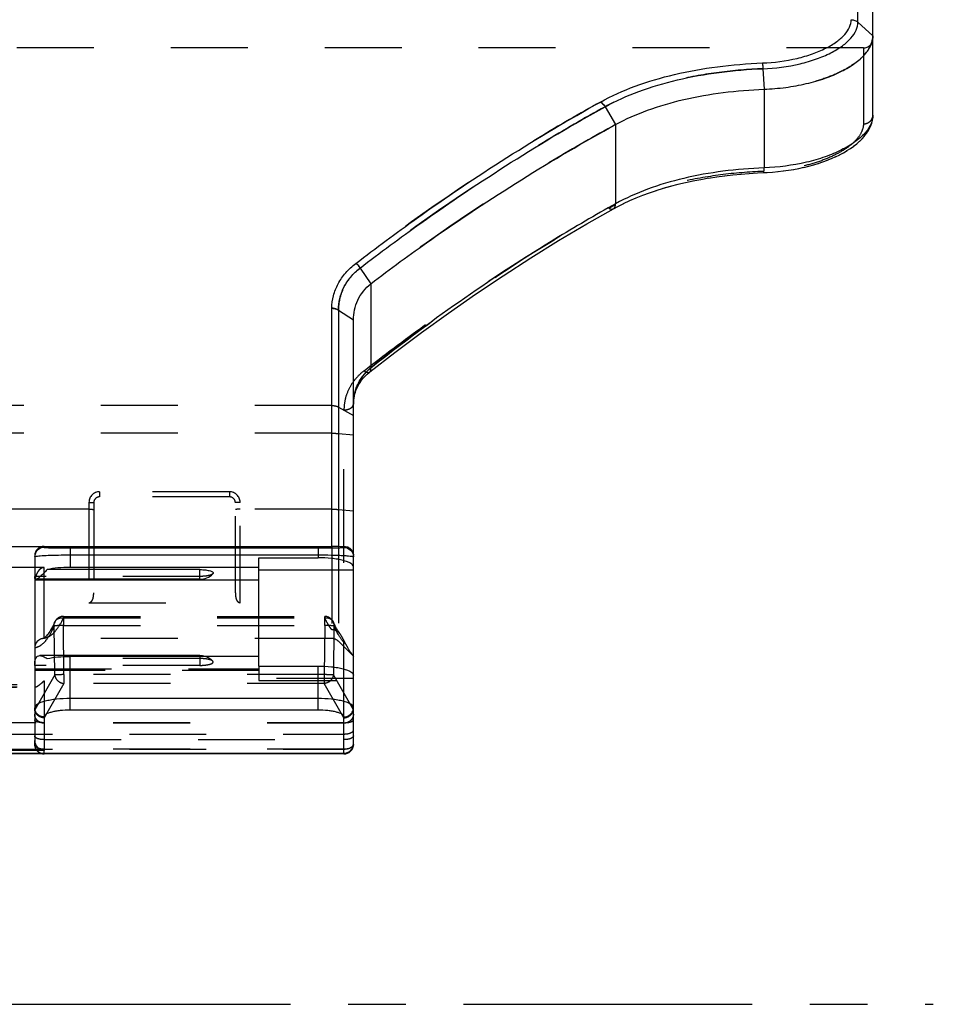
# Model space of a CAD drawing. Header units: millimetres. Extents: x 0 to 1000, y 0 to 1000.
# Tile 3 of 5: x 521 to 598, y 363 to 447. Entities that reach past the tile are written whole.
import ezdxf

# ---------------------------------------------------------------- set-up
doc = ezdxf.new("R2010")
doc.units = ezdxf.units.MM
doc.header["$LTSCALE"] = 65.185185
doc.linetypes.add('CENTER', pattern=[0.6, 0.375, -0.075, 0.075, -0.075])
doc.linetypes.add('HIDDEN', pattern=[0.2, 0.1, -0.1])
for name, color, linetype in [('ACHSEN_S', 7, 'CONTINUOUS'), ('FASEN', 7, 'CONTINUOUS'), ('FLAECHEN', 7, 'CONTINUOUS'), ('KOERPER', 7, 'CONTINUOUS'), ('KONST.EL_MIT_GEO', 7, 'CONTINUOUS')]:
    doc.layers.add(name, color=color, linetype=linetype)

msp = doc.modelspace()

# ---------------------------------------------------------------- linework, layer by layer
at = {"layer": 'ACHSEN_S', "color": 40, "linetype": 'CENTER'}
msp.add_line((401.88, 363.45), (598.12, 363.45), dxfattribs=at)
at = {"layer": 'FASEN', "color": 7, "linetype": 'Continuous'}
msp.add_line((593, 445.462), (593, 452.95), dxfattribs=at)
at = {"layer": 'FASEN', "color": 8, "linetype": 'HIDDEN'}
for p, q in [((547.734, 394.191), (549, 392.925)), ((549, 392.925), (549, 392.943))]:
    msp.add_line(p, q, dxfattribs=at)
for points, knots in [([(593, 445.462), (593, 445.193), (592.857, 444.609), (592.301, 443.816), (591.442, 443.076), (590.302, 442.408), (588.917, 441.834), (587.331, 441.382), (585.598, 441.072), (584.397, 440.972), (583.785, 440.948)], [0, 0, 0, 0, 0.073527, 0.158943, 0.261263, 0.381804, 0.519061, 0.670489, 0.832361, 1, 1, 1, 1]), ([(571.212, 437.953), (569.423, 436.976), (562.261, 432.878), (555.417, 428.23), (550.464, 424.479)], [0, 0, 0, 0, 0.247024, 1, 1, 1, 1])]:
    msp.add_open_spline(points, degree=3, knots=knots, dxfattribs=at)
at = {"layer": 'FASEN', "color": 7, "linetype": 'Continuous'}
for points, knots in [([(583.785, 440.948), (584.397, 440.972), (585.6, 441.072), (587.333, 441.382), (588.919, 441.835), (590.304, 442.408), (591.443, 443.077), (592.302, 443.817), (592.858, 444.61), (593, 445.193), (593, 445.462)], [0, 0, 0, 0, 0.167826, 0.329693, 0.481157, 0.61843, 0.738807, 0.841173, 0.926579, 1, 1, 1, 1]), ([(571.212, 437.953), (572.076, 438.428), (573.966, 439.259), (577.031, 440.144), (580.343, 440.721), (582.626, 440.904), (583.785, 440.948)], [0, 0, 0, 0, 0.22718, 0.473204, 0.733122, 1, 1, 1, 1]), ([(550.464, 424.479), (552.126, 425.738), (558.79, 430.603), (565.8, 434.999), (571.212, 437.953)], [0, 0, 0, 0, 0.252705, 1, 1, 1, 1]), ([(549, 421.411), (549, 421.98), (549.255, 423.159), (550.009, 424.099), (550.464, 424.479)], [0, 0, 0, 0, 0.489139, 1, 1, 1, 1])]:
    msp.add_open_spline(points, degree=3, knots=knots, dxfattribs=at)
at = {"layer": 'FLAECHEN', "color": 8, "linetype": 'HIDDEN'}
msp.add_line((547.169, 394.425), (522.8, 394.425), dxfattribs=at)
at = {"layer": 'KOERPER', "color": 8, "linetype": 'HIDDEN'}
for p, q in [((592.2, 444.45), (407.8, 444.45)), ((536, 392.917), (536, 392.153))]:
    msp.add_line(p, q, dxfattribs=at)
at = {"layer": 'KOERPER', "color": 7, "linetype": 'Continuous'}
for p, q in [((536, 399.443), (536, 400.266)), ((536, 399.443), (522.103, 399.443)), ((536, 392.977), (522.436, 392.977)), ((536, 392.977), (536, 392.917))]:
    msp.add_line(p, q, dxfattribs=at)
for centre, start, end in [((536, 400.943), 270, 316.35531), ((536, 391.477), 73.74611, 90)]:
    msp.add_arc(centre, 1.5, start, end, dxfattribs=at)
at = {"layer": 'KOERPER', "color": 8, "linetype": 'HIDDEN'}
msp.add_arc((536, 391.477), 1.5, 43.64469, 73.74611, dxfattribs=at)
at = {"layer": 'KOERPER', "color": 7, "linetype": 'Continuous'}
msp.add_open_spline([(536, 400.266), (536.163, 400.266), (536.4, 400.254), (536.693, 400.207), (536.869, 400.163), (537.002, 400.11), (537.092, 400.053), (537.131, 399.971), (537.102, 399.925), (537.085, 399.908)], degree=3, knots=[0, 0, 0, 0, 0.383877, 0.553093, 0.696657, 0.809086, 0.888692, 0.943209, 1, 1, 1, 1], dxfattribs=at)
at = {"layer": 'KOERPER', "color": 8, "linetype": 'HIDDEN'}
for points, knots in [([(537.085, 399.908), (537.046, 399.866), (536.912, 399.802), (536.669, 399.739), (536.353, 399.697), (536.122, 399.688), (536, 399.688)], [0, 0, 0, 0, 0.152257, 0.383038, 0.675017, 1, 1, 1, 1]), ([(537.085, 392.512), (537.046, 392.553), (536.912, 392.618), (536.669, 392.681), (536.353, 392.723), (536.122, 392.732), (536, 392.732)], [0, 0, 0, 0, 0.152257, 0.383038, 0.675017, 1, 1, 1, 1]), ([(536, 392.153), (536.163, 392.153), (536.4, 392.166), (536.693, 392.213), (536.869, 392.257), (537.002, 392.31), (537.092, 392.367), (537.131, 392.448), (537.102, 392.495), (537.085, 392.512)], [0, 0, 0, 0, 0.383877, 0.553093, 0.696657, 0.809086, 0.888692, 0.943209, 1, 1, 1, 1])]:
    msp.add_open_spline(points, degree=3, knots=knots, dxfattribs=at)
at = {"layer": 'KONST.EL_MIT_GEO', "color": 7, "linetype": 'Continuous'}
for p, q in [((591.734, 446.621), (591.734, 454.216)), ((591.734, 446.621), (593, 445.462)), ((593, 438.747), (593, 445.196)), ((583.685, 442.684), (583.785, 440.948)), ((583.785, 440.948), (583.785, 434.288)), ((570.316, 439.463), (571.212, 437.953)), ((592.984, 438.483), (592.999, 438.681)), ((592.999, 438.672), (593, 438.746)), ((571.212, 437.953), (571.211, 431.248)), ((592.722, 437.632), (592.825, 437.862)), ((592.822, 437.853), (592.902, 438.082)), ((592.899, 438.073), (592.954, 438.293)), ((592.952, 438.284), (592.985, 438.492)), ((592.083, 436.747), (592.284, 436.972)), ((592.277, 436.964), (592.455, 437.193)), ((592.449, 437.185), (592.603, 437.417)), ((592.598, 437.409), (592.726, 437.64)), ((591.098, 435.932), (591.382, 436.133)), ((591.372, 436.126), (591.637, 436.333)), ((591.628, 436.326), (591.873, 436.541)), ((591.865, 436.533), (592.09, 436.754)), ((589.845, 435.235), (590.192, 435.404)), ((590.18, 435.398), (590.512, 435.574)), ((590.501, 435.568), (590.818, 435.753)), ((590.807, 435.746), (591.108, 435.939)), ((587.568, 434.434), (587.989, 434.549)), ((587.975, 434.545), (588.386, 434.67)), ((588.372, 434.666), (588.772, 434.8)), ((588.759, 434.795), (589.146, 434.939)), ((589.133, 434.934), (589.508, 435.085)), ((589.496, 435.08), (589.857, 435.24)), ((579.756, 433.53), (580.453, 433.623)), ((580.437, 433.621), (581.141, 433.701)), ((581.126, 433.699), (581.836, 433.767)), ((581.82, 433.766), (582.536, 433.822)), ((583.224, 433.863), (583.233, 433.863)), ((583.753, 433.887), (584.044, 433.9)), ((584.034, 433.9), (584.507, 433.931)), ((584.491, 433.93), (584.965, 433.972)), ((584.95, 433.971), (585.419, 434.024)), ((585.403, 434.022), (585.866, 434.087)), ((585.85, 434.084), (586.307, 434.159)), ((586.291, 434.157), (586.74, 434.242)), ((586.725, 434.239), (587.165, 434.335)), ((587.151, 434.332), (587.582, 434.437)), ((575.86, 432.736), (576.497, 432.902)), ((576.482, 432.898), (577.132, 433.052)), ((577.117, 433.048), (577.777, 433.19)), ((577.762, 433.187), (578.433, 433.316)), ((578.418, 433.313), (579.098, 433.43)), ((579.083, 433.428), (579.772, 433.532)), ((572.948, 431.75), (573.514, 431.976)), ((573.501, 431.971), (574.083, 432.184)), ((574.069, 432.179), (574.666, 432.381)), ((575.249, 432.562), (575.86, 432.736)), ((571.211, 431.248), (570.899, 431.07)), ((571.211, 431.248), (570.899, 431.073)), ((571.391, 431.024), (571.902, 431.281)), ((571.89, 431.276), (572.423, 431.524)), ((572.41, 431.519), (572.96, 431.755)), ((571.034, 430.831), (571.398, 431.027)), ((549.563, 425.807), (550.464, 424.479)), ((550.464, 424.479), (550.464, 417.352)), ((547.169, 402.229), (547.169, 422.398)), ((547.734, 422.231), (549, 421.411)), ((547.734, 422.231), (547.734, 402.234)), ((549, 391.441), (549, 421.411)), ((513.2, 402.229), (547.169, 402.229)), ((522.8, 402.229), (522.8, 402.143)), ((525, 402.103), (546, 402.103)), ((525, 402.103), (525, 400.451)), ((546, 402.103), (546, 401.272)), ((547.734, 402.234), (548.2, 402.243)), ((548.2, 402.143), (548.2, 402.243)), ((522, 401.431), (522, 399.688)), ((525, 401.511), (546, 401.511)), ((541, 401.272), (546, 401.272)), ((541, 392.095), (541, 401.272)), ((536, 400.266), (523.059, 400.266)), ((541, 400.451), (525, 400.451)), ((522, 399.674), (522, 392.275)), ((549, 400.211), (541, 400.211)), ((522, 399.39), (541, 399.39)), ((541, 392.917), (525, 392.917)), ((525, 388.363), (525, 392.917)), ((522, 392.14), (522, 385.803)), ((541, 392.095), (546, 392.095)), ((546, 388.363), (546, 392.095)), ((549, 385.45), (549, 391.319)), ((546, 389.343), (525, 389.343)), ((522.8, 387.793), (522.8, 384.947)), ((546, 388.363), (525, 388.363)), ((548.2, 384.653), (548.2, 387.793)), ((451.8, 384.722), (548.2, 384.722)), ((451.8, 384.695), (548.2, 384.695)), ((522.8, 384.947), (513.2, 384.947)), ((522.8, 384.65), (522.8, 384.695)), ((548.2, 384.65), (522.8, 384.65))]:
    msp.add_line(p, q, dxfattribs=at)
at = {"layer": 'KONST.EL_MIT_GEO', "color": 8, "linetype": 'HIDDEN'}
for p, q in [((593, 445.196), (593, 445.462)), ((592.2, 444.45), (592.2, 438.011)), ((593, 438.746), (593, 438.747)), ((583.233, 433.863), (583.24, 433.864)), ((583.722, 433.99), (583.748, 433.991)), ((583.722, 433.99), (583.748, 433.991)), ((571.386, 431.021), (571.391, 431.024)), ((568.757, 429.539), (568.769, 429.545)), ((566.373, 428.125), (566.384, 428.132)), ((564.007, 426.661), (564.019, 426.668)), ((561.661, 425.149), (561.673, 425.156)), ((559.336, 423.589), (559.347, 423.597)), ((557.033, 421.984), (557.044, 421.992)), ((554.752, 420.333), (554.763, 420.341)), ((552.5, 418.643), (552.505, 418.647)), ((550.326, 416.952), (550.336, 416.96)), ((549.553, 416.104), (549.56, 416.114)), ((549.685, 416.289), (549.692, 416.299)), ((549.829, 416.467), (549.837, 416.476)), ((549.984, 416.637), (549.993, 416.646)), ((550.15, 416.798), (550.159, 416.807)), ((549.16, 415.294), (549.163, 415.305)), ((549.237, 415.506), (549.242, 415.517)), ((549.329, 415.712), (549.334, 415.723)), ((549.434, 415.911), (549.44, 415.922)), ((549.017, 414.625), (549.018, 414.636)), ((549.049, 414.854), (549.051, 414.865)), ((549.097, 415.077), (549.1, 415.088)), ((547.169, 414.161), (452.831, 414.161)), ((547.734, 414.031), (549, 413.325)), ((548.2, 402.243), (548.2, 413.791)), ((549.002, 414.391), (549.002, 414.402)), ((547.169, 411.811), (452.831, 411.811)), ((547.734, 411.79), (549, 411.68)), ((538.5, 406.86), (527.5, 406.86)), ((527.5, 406.86), (527.5, 406.425)), ((538.5, 406.425), (527.5, 406.425)), ((538.5, 406.86), (538.5, 406.425)), ((526.6, 405.379), (473.4, 405.379)), ((526.6, 405.96), (526.6, 397.461)), ((527, 405.925), (527, 398.284)), ((539, 398.284), (539, 405.925)), ((539.4, 397.461), (539.4, 405.96)), ((547.169, 405.379), (539.4, 405.379)), ((547.734, 405.359), (549, 405.248)), ((547.169, 402.229), (547.169, 394.425)), ((547.734, 402.234), (547.734, 394.191)), ((548.2, 387.793), (548.2, 402.143)), ((522.8, 400.44), (513.2, 400.44)), ((522.8, 394.425), (522.8, 400.44)), ((536, 399.688), (522, 399.688)), ((522, 399.688), (522, 399.674)), ((526.6, 397.461), (539.4, 397.461)), ((524.432, 396.3), (546.568, 396.3)), ((524.432, 396.3), (524.432, 395.528)), ((524.432, 396.183), (546.568, 396.183)), ((546.568, 395.528), (546.568, 396.3)), ((523.698, 391.341), (523.659, 395.5)), ((524.432, 395.528), (546.568, 395.528)), ((524.471, 391.369), (524.432, 395.528)), ((546.568, 395.528), (546.529, 391.369)), ((547.341, 395.501), (547.302, 391.341)), ((522, 392.14), (522, 392.275)), ((536, 392.153), (522, 392.153)), ((536, 392.732), (523.059, 392.732)), ((541, 392.095), (541, 390.873)), ((522, 391.855), (541, 391.855)), ((541, 391.722), (522, 391.722)), ((523.698, 391.341), (522.005, 388.395)), ((546.529, 391.369), (524.471, 391.369)), ((524.471, 391.369), (524.471, 390.616)), ((546.529, 391.369), (546.529, 390.616)), ((548.995, 388.395), (547.302, 391.341)), ((549, 391.319), (549, 391.441)), ((513.2, 390.846), (522.8, 390.846)), ((513.954, 390.316), (522.046, 390.316)), ((513.998, 390.344), (522.002, 390.344)), ((514, 390.541), (522, 390.541)), ((522.8, 390.846), (522.8, 387.793)), ((524.471, 390.616), (522.8, 387.709)), ((546.529, 390.616), (524.471, 390.616)), ((549, 391.034), (541, 391.034)), ((541, 390.872), (549, 390.872)), ((548.2, 387.709), (546.529, 390.616)), ((548.2, 387.298), (451.8, 387.298)), ((548.2, 387.261), (522.8, 387.261)), ((451.8, 386.34), (548.2, 386.34)), ((522, 385.45), (522, 385.803)), ((522.8, 385.863), (548.2, 385.863)), ((451.8, 385.069), (548.2, 385.069)), ((548.2, 385.05), (522.8, 385.05)), ((522.8, 384.695), (522.8, 384.947)), ((548.2, 384.677), (522.8, 384.677))]:
    msp.add_line(p, q, dxfattribs=at)
at = {"layer": 'KONST.EL_MIT_GEO', "color": 7, "linetype": 'Continuous'}
for points in [[(582.52, 433.82), (583.24, 433.864), (583.753, 433.887)], [(574.652, 432.377), (575.263, 432.566), (575.874, 432.74)], [(550.395, 417.007), (552.505, 418.647), (554.763, 420.341), (557.044, 421.992), (559.347, 423.597), (561.673, 425.156), (564.019, 426.668), (566.384, 428.132), (568.769, 429.545), (571.034, 430.831)], [(549, 414.288), (549.002, 414.402), (549.018, 414.636), (549.051, 414.865), (549.1, 415.088), (549.163, 415.305), (549.242, 415.517), (549.334, 415.723), (549.44, 415.922), (549.56, 416.114), (549.692, 416.299), (549.837, 416.476), (549.993, 416.646), (550.159, 416.807), (550.336, 416.96), (550.395, 417.007)]]:
    msp.add_lwpolyline(points, dxfattribs=at)
at = {"layer": 'KONST.EL_MIT_GEO', "color": 8, "linetype": 'HIDDEN'}
for points in [[(523.699, 395.822), (523.662, 395.738), (523.584, 395.572), (523.507, 395.418), (523.43, 395.275), (523.354, 395.145), (523.28, 395.026), (523.208, 394.92), (523.138, 394.825), (523.105, 394.782)], [(547.623, 395.183), (547.576, 395.264), (547.532, 395.344), (547.488, 395.429), (547.443, 395.517), (547.398, 395.609), (547.353, 395.705), (547.308, 395.805), (547.301, 395.822)], [(523.104, 394.781), (523.064, 394.733), (522.989, 394.65), (522.92, 394.582), (522.856, 394.528), (522.799, 394.487), (522.75, 394.458), (522.709, 394.439), (522.677, 394.429), (522.665, 394.427)], [(547.847, 394.844), (547.788, 394.925), (547.722, 395.022), (547.655, 395.13), (547.623, 395.183)]]:
    msp.add_lwpolyline(points, dxfattribs=at)
for centre, radius, start, end in [((592.2, 445.25), 0.8, 270, 360), ((579.181, 415.345), 17.712, 117.75177, 118.80867), ((553.006, 414.288), 4.006, 178.07717, 180.00056), ((527.5, 405.96), 0.9, 90.00117, 179.99883), ((527.5, 405.925), 0.5, 89.99561, 180.00052), ((538.5, 405.96), 0.9, 0.00115, 89.99885), ((538.5, 405.925), 0.5, 359.99938, 90.00429), ((524.432, 395.5), 0.8, 90, 156.32048), ((546.568, 395.5), 0.8, 23.70177, 90), ((546.68, 395.111), 1.078, 92.01226, 95.94873), ((522.8, 393.625), 0.8, 90, 180), ((522.793, 393.644), 0.793, 99.27208, 165.22934), ((522.795, 393.635), 0.803, 89.6766, 99.33794), ((547.169, 393.625), 0.8, 45, 90), ((522.8, 393.643), 0.8, 165.27286, 179.97285), ((522.8, 385.45), 0.8, 180, 250.86194), ((548.78, 385.454), 0.22, 340.53973, 347.37364)]:
    msp.add_arc(centre, radius, start, end, dxfattribs=at)
at = {"layer": 'KONST.EL_MIT_GEO', "color": 7, "linetype": 'Continuous'}
for centre, radius, start, end in [((553.303, 413.957), 4.425, 129.89377, 134.89964), ((523.658, 399.722), 1.658, 181.18887, 181.66883), ((522.201, 399.674), 0.201, 176.21505, 179.99855), ((526.256, 392.101), 4.256, 178.11713, 179.29579), ((522.201, 392.14), 0.201, 176.21505, 179.99855), ((548.2, 385.495), 0.8, 270, 360), ((548.2, 385.45), 0.8, 270, 360), ((548.255, 385.495), 0.745, 354.85881, 359.99216), ((522.8, 385.45), 0.8, 250.86194, 270), ((548.2, 385.552), 0.83, 270.02614, 284.48409)]:
    msp.add_arc(centre, radius, start, end, dxfattribs=at)
for centre, major_axis, ratio in [((522.8, 401.431), (0.8, 0), 0.998039), ((522.8, 385.803), (0, 0.856), 0.934524)]:
    msp.add_ellipse(centre, major_axis=major_axis, ratio=ratio, start_param=1.570796, end_param=3.141593, dxfattribs=at)
at = {"layer": 'KONST.EL_MIT_GEO', "color": 8, "linetype": 'HIDDEN'}
for centre, major_axis, start_param, end_param in [((522.8, 389.875), (0.713, 1.641), -3.611051, -3.50145), ((548.2, 389.875), (-0.713, 1.641), -2.781735, -2.672134)]:
    msp.add_ellipse(centre, major_axis=major_axis, ratio=0.220558, start_param=start_param, end_param=end_param, dxfattribs=at)
at = {"layer": 'KONST.EL_MIT_GEO', "color": 7, "linetype": 'Continuous'}
for points, knots in [([(583.64, 443.17), (584.63, 443.209), (586.075, 443.392), (587.858, 443.907), (588.985, 444.379), (589.909, 444.925), (590.602, 445.523), (591.05, 446.158), (591.167, 446.623), (591.169, 446.836)], [0, 0, 0, 0, 0.33295, 0.485177, 0.622644, 0.742689, 0.844156, 0.928258, 1, 1, 1, 1]), ([(583.685, 442.684), (584.743, 442.725), (586.288, 442.921), (588.194, 443.472), (589.402, 443.978), (590.392, 444.564), (591.135, 445.208), (591.612, 445.891), (591.735, 446.392), (591.734, 446.621)], [0, 0, 0, 0, 0.332217, 0.484317, 0.621825, 0.742023, 0.843684, 0.927985, 1, 1, 1, 1]), ([(591.169, 446.836), (591.272, 446.836), (591.479, 446.799), (591.66, 446.69), (591.734, 446.621)], [0, 0, 0, 0, 0.50558, 1, 1, 1, 1]), ([(569.92, 439.864), (570.862, 440.386), (572.915, 441.299), (576.25, 442.275), (579.866, 442.916), (582.366, 443.121), (583.64, 443.17)], [0, 0, 0, 0, 0.226959, 0.471792, 0.731209, 1, 1, 1, 1]), ([(583.64, 443.17), (583.645, 443.14), (583.666, 442.979), (583.678, 442.816), (583.685, 442.684)], [0, 0, 0, 0, 0.185989, 1, 1, 1, 1]), ([(570.316, 439.463), (571.234, 439.972), (573.237, 440.862), (576.488, 441.812), (580.01, 442.437), (582.445, 442.636), (583.685, 442.684)], [0, 0, 0, 0, 0.227191, 0.472105, 0.731433, 1, 1, 1, 1]), ([(549.216, 426.199), (550.903, 427.498), (557.547, 432.428), (564.547, 436.885), (569.92, 439.864)], [0, 0, 0, 0, 0.257348, 1, 1, 1, 1]), ([(549.563, 425.807), (551.254, 427.104), (557.916, 432.031), (564.931, 436.485), (570.316, 439.463)], [0, 0, 0, 0, 0.257278, 1, 1, 1, 1]), ([(569.92, 439.864), (569.958, 439.844), (570.116, 439.739), (570.241, 439.588), (570.316, 439.463)], [0, 0, 0, 0, 0.228475, 1, 1, 1, 1]), ([(593, 438.747), (593, 438.488), (592.856, 437.92), (592.302, 437.148), (591.446, 436.419), (590.308, 435.755), (588.924, 435.181), (586.748, 434.557), (584.989, 434.334), (583.785, 434.288)], [0, 0, 0, 0, 0.071303, 0.155551, 0.25765, 0.378443, 0.516394, 0.668593, 1, 1, 1, 1]), ([(583.785, 434.288), (582.621, 434.243), (580.335, 434.056), (577.025, 433.469), (573.964, 432.573), (572.077, 431.73), (571.211, 431.248)], [0, 0, 0, 0, 0.267877, 0.526881, 0.772001, 1, 1, 1, 1]), ([(583.753, 433.887), (583.756, 433.887), (583.762, 433.898), (583.77, 433.932), (583.778, 434.011), (583.783, 434.134), (583.785, 434.232), (583.785, 434.288)], [0, 0, 0, 0, 0.024377, 0.077507, 0.276973, 0.591315, 1, 1, 1, 1]), ([(571.034, 430.831), (571.095, 430.865), (571.2, 431), (571.215, 431.161), (571.212, 431.248)], [0, 0, 0, 0, 0.445608, 1, 1, 1, 1]), ([(570.899, 431.073), (569.161, 430.102), (562.08, 425.946), (555.344, 421.207), (550.464, 417.352)], [0, 0, 0, 0, 0.242525, 1, 1, 1, 1]), ([(547.169, 422.398), (547.175, 422.754), (547.272, 423.474), (547.675, 424.5), (548.328, 425.436), (548.9, 425.961), (549.216, 426.199)], [0, 0, 0, 0, 0.239659, 0.482482, 0.734367, 1, 1, 1, 1]), ([(549.563, 425.807), (549.545, 425.849), (549.492, 425.95), (549.369, 426.079), (549.268, 426.163), (549.216, 426.199)], [0, 0, 0, 0, 0.258882, 0.640667, 1, 1, 1, 1]), ([(547.734, 422.231), (547.733, 422.564), (547.809, 423.238), (548.164, 424.202), (548.752, 425.084), (549.274, 425.582), (549.563, 425.807)], [0, 0, 0, 0, 0.240743, 0.48395, 0.73545, 1, 1, 1, 1]), ([(547.734, 422.231), (547.697, 422.26), (547.593, 422.325), (547.399, 422.382), (547.247, 422.397), (547.169, 422.398)], [0, 0, 0, 0, 0.237579, 0.609933, 1, 1, 1, 1]), ([(550.179, 417.091), (549.822, 416.736), (549.239, 415.902), (549.019, 414.909), (549.002, 414.423)], [0, 0, 0, 0, 0.508835, 1, 1, 1, 1]), ([(550.395, 417.007), (550.436, 417.039), (550.493, 417.16), (550.479, 417.284), (550.464, 417.352)], [0, 0, 0, 0, 0.428322, 1, 1, 1, 1]), ([(522.8, 402.143), (522.596, 402.143), (522.171, 401.973), (522, 401.547), (522, 401.343)], [0, 0, 0, 0, 0.500027, 1, 1, 1, 1]), ([(522.8, 402.143), (522.8, 402.14), (522.821, 402.14), (522.845, 402.134), (522.899, 402.132), (522.968, 402.128), (523.058, 402.124), (523.213, 402.12), (523.45, 402.115), (523.778, 402.11), (524.156, 402.106), (524.569, 402.104), (524.854, 402.103), (525, 402.103)], [0, 0, 0, 0, 0.004948, 0.018911, 0.041972, 0.073994, 0.114768, 0.164009, 0.286358, 0.437125, 0.610993, 0.801228, 1, 1, 1, 1]), ([(546, 402.103), (546.146, 402.103), (546.431, 402.104), (546.844, 402.106), (547.222, 402.11), (547.55, 402.115), (547.787, 402.12), (547.942, 402.124), (548.032, 402.128), (548.101, 402.132), (548.155, 402.134), (548.179, 402.14), (548.2, 402.14), (548.2, 402.143)], [0, 0, 0, 0, 0.198772, 0.389007, 0.562875, 0.713642, 0.835992, 0.885233, 0.926007, 0.95803, 0.98109, 0.99505, 1, 1, 1, 1]), ([(547.734, 402.234), (547.695, 402.233), (547.506, 402.23), (547.318, 402.229), (547.169, 402.229)], [0, 0, 0, 0, 0.208464, 1, 1, 1, 1]), ([(548.2, 402.243), (548.285, 402.244), (548.469, 402.218), (548.737, 402.074), (548.948, 401.805), (549, 401.569), (549, 401.451)], [0, 0, 0, 0, 0.204809, 0.439331, 0.716726, 1, 1, 1, 1]), ([(548.2, 402.143), (548.404, 402.143), (548.829, 401.973), (549, 401.547), (549, 401.343)], [0, 0, 0, 0, 0.500027, 1, 1, 1, 1]), ([(522, 401.343), (522, 401.353), (522.035, 401.371), (522.062, 401.377), (522.083, 401.382)], [0, 0, 0, 0, 0.305324, 1, 1, 1, 1]), ([(522.083, 401.382), (522.134, 401.394), (522.262, 401.413), (522.612, 401.448), (523.203, 401.48), (524.047, 401.505), (524.67, 401.511), (525, 401.511)], [0, 0, 0, 0, 0.053724, 0.133097, 0.361006, 0.660943, 1, 1, 1, 1]), ([(546, 401.511), (546.372, 401.511), (546.914, 401.505), (547.603, 401.486), (548.044, 401.467), (548.411, 401.444), (548.664, 401.422), (548.821, 401.401), (548.902, 401.387), (548.957, 401.372), (548.987, 401.361), (548.995, 401.353)], [0, 0, 0, 0, 0.371658, 0.54005, 0.68855, 0.812106, 0.906754, 0.942326, 0.969733, 0.988888, 1, 1, 1, 1]), ([(549, 400.495), (549, 400.62), (548.789, 400.803), (548.474, 400.941), (548.098, 401.058), (547.649, 401.15), (546.941, 401.246), (546.383, 401.272), (546, 401.272)], [0, 0, 0, 0, 0.116676, 0.212576, 0.334374, 0.479071, 0.64209, 1, 1, 1, 1]), ([(548.995, 401.353), (548.996, 401.352), (548.999, 401.349), (549, 401.345), (549, 401.343)], [0, 0, 0, 0, 0.552572, 1, 1, 1, 1]), ([(523.059, 400.266), (522.964, 400.159), (522.78, 399.962), (522.516, 399.709), (522.318, 399.542), (522.185, 399.462), (522.128, 399.443), (522.103, 399.443)], [0, 0, 0, 0, 0.337975, 0.633561, 0.862077, 0.942862, 1, 1, 1, 1]), ([(525, 400.451), (524.655, 400.451), (524.004, 400.422), (523.358, 400.332), (523.059, 400.266)], [0, 0, 0, 0, 0.53009, 1, 1, 1, 1]), ([(522.007, 399.58), (522.007, 399.587), (522.003, 399.618), (522.001, 399.65), (522.001, 399.674)], [0, 0, 0, 0, 0.228089, 1, 1, 1, 1]), ([(522.025, 399.504), (522.023, 399.509), (522.015, 399.534), (522.01, 399.56), (522.007, 399.58)], [0, 0, 0, 0, 0.219042, 1, 1, 1, 1]), ([(522.103, 399.443), (522.087, 399.443), (522.05, 399.454), (522.032, 399.486), (522.025, 399.504)], [0, 0, 0, 0, 0.470451, 1, 1, 1, 1]), ([(522.002, 392.241), (522.006, 392.347), (522.02, 392.536), (522.088, 392.786), (522.238, 392.951), (522.372, 392.977), (522.436, 392.977)], [0, 0, 0, 0, 0.334978, 0.5958, 0.799712, 1, 1, 1, 1]), ([(522.436, 392.977), (522.537, 392.977), (522.761, 392.915), (522.957, 392.803), (523.059, 392.732)], [0, 0, 0, 0, 0.44919, 1, 1, 1, 1]), ([(523.059, 392.732), (523.358, 392.798), (524.004, 392.888), (524.655, 392.917), (525, 392.917)], [0, 0, 0, 0, 0.46991, 1, 1, 1, 1]), ([(546, 392.095), (546.383, 392.095), (546.941, 392.069), (547.649, 391.973), (548.098, 391.881), (548.474, 391.765), (548.789, 391.627), (549, 391.444), (549, 391.319)], [0, 0, 0, 0, 0.35791, 0.520929, 0.665626, 0.787424, 0.883324, 1, 1, 1, 1]), ([(525, 389.343), (524.617, 389.343), (524.059, 389.316), (523.351, 389.22), (522.902, 389.129), (522.526, 389.012), (522.211, 388.874), (522, 388.691), (522, 388.566)], [0, 0, 0, 0, 0.35791, 0.520929, 0.665626, 0.787424, 0.883324, 1, 1, 1, 1]), ([(549, 388.566), (549, 388.691), (548.789, 388.874), (548.474, 389.012), (548.098, 389.129), (547.649, 389.22), (546.941, 389.316), (546.383, 389.343), (546, 389.343)], [0, 0, 0, 0, 0.116676, 0.212576, 0.334374, 0.479071, 0.64209, 1, 1, 1, 1]), ([(522.8, 387.793), (522.696, 387.793), (522.487, 387.833), (522.221, 388.004), (522.042, 388.261), (522, 388.465), (522, 388.566)], [0, 0, 0, 0, 0.254008, 0.505661, 0.753998, 1, 1, 1, 1]), ([(525, 388.363), (524.719, 388.363), (524.31, 388.344), (523.791, 388.273), (523.461, 388.206), (523.186, 388.12), (522.955, 388.019), (522.8, 387.885), (522.8, 387.793)], [0, 0, 0, 0, 0.357909, 0.520928, 0.665626, 0.787424, 0.883324, 1, 1, 1, 1]), ([(548.2, 387.793), (548.2, 387.885), (548.045, 388.019), (547.814, 388.12), (547.539, 388.206), (547.209, 388.273), (546.69, 388.344), (546.281, 388.363), (546, 388.363)], [0, 0, 0, 0, 0.116676, 0.212576, 0.334374, 0.479072, 0.642091, 1, 1, 1, 1]), ([(548.2, 387.793), (548.304, 387.793), (548.513, 387.833), (548.779, 388.004), (548.958, 388.261), (549, 388.465), (549, 388.566)], [0, 0, 0, 0, 0.254008, 0.505661, 0.753998, 1, 1, 1, 1]), ([(548.997, 385.428), (548.983, 385.273), (548.85, 384.961), (548.561, 384.788), (548.407, 384.748)], [0, 0, 0, 0, 0.49512, 1, 1, 1, 1])]:
    msp.add_open_spline(points, degree=3, knots=knots, dxfattribs=at)
at = {"layer": 'KONST.EL_MIT_GEO', "color": 8, "linetype": 'HIDDEN'}
for points, knots in [([(583.64, 443.17), (583.645, 443.14), (583.666, 442.979), (583.678, 442.816), (583.685, 442.684)], [0, 0, 0, 0, 0.186011, 1, 1, 1, 1]), ([(583.685, 442.684), (582.445, 442.636), (580.01, 442.437), (576.488, 441.812), (573.237, 440.862), (571.234, 439.972), (570.316, 439.463)], [0, 0, 0, 0, 0.268567, 0.527895, 0.772809, 1, 1, 1, 1]), ([(569.92, 439.864), (568.163, 438.89), (561.008, 434.734), (554.18, 430.021), (549.216, 426.199)], [0, 0, 0, 0, 0.242785, 1, 1, 1, 1]), ([(570.316, 439.463), (568.555, 438.489), (561.385, 434.335), (554.54, 429.626), (549.563, 425.807)], [0, 0, 0, 0, 0.242853, 1, 1, 1, 1]), ([(569.92, 439.864), (569.958, 439.844), (570.116, 439.739), (570.241, 439.588), (570.316, 439.463)], [0, 0, 0, 0, 0.228485, 1, 1, 1, 1]), ([(592.2, 438.011), (592.304, 438.011), (592.511, 438.048), (592.776, 438.209), (592.957, 438.453), (593, 438.65), (593, 438.746)], [0, 0, 0, 0, 0.259485, 0.513497, 0.759609, 1, 1, 1, 1]), ([(592.2, 438.011), (592.2, 437.778), (592.064, 437.265), (591.55, 436.571), (590.759, 435.914), (589.71, 435.315), (588.436, 434.796), (586.438, 434.233), (584.825, 434.032), (583.722, 433.99)], [0, 0, 0, 0, 0.070034, 0.15371, 0.255863, 0.377076, 0.515547, 0.668179, 1, 1, 1, 1]), ([(583.722, 433.99), (582.514, 433.943), (580.139, 433.751), (576.7, 433.149), (573.515, 432.228), (571.549, 431.362), (570.646, 430.865)], [0, 0, 0, 0, 0.267635, 0.526574, 0.771818, 1, 1, 1, 1]), ([(583.722, 433.99), (583.726, 433.964), (583.732, 433.93), (583.742, 433.897), (583.75, 433.887), (583.753, 433.887)], [0, 0, 0, 0, 0.719603, 0.911538, 1, 1, 1, 1]), ([(583.722, 433.99), (583.726, 433.964), (583.732, 433.93), (583.742, 433.897), (583.75, 433.887), (583.753, 433.887)], [0, 0, 0, 0, 0.719609, 0.911541, 1, 1, 1, 1]), ([(550.464, 417.352), (552.149, 418.683), (558.783, 423.719), (565.807, 428.246), (571.211, 431.248)], [0, 0, 0, 0, 0.257745, 1, 1, 1, 1]), ([(549.899, 417.105), (551.584, 418.423), (558.221, 423.412), (565.245, 427.894), (570.646, 430.865)], [0, 0, 0, 0, 0.257632, 1, 1, 1, 1]), ([(570.646, 430.865), (570.71, 430.829), (570.839, 430.779), (570.981, 430.802), (571.034, 430.831)], [0, 0, 0, 0, 0.546077, 1, 1, 1, 1]), ([(549.563, 425.807), (549.545, 425.848), (549.492, 425.95), (549.369, 426.079), (549.268, 426.163), (549.216, 426.199)], [0, 0, 0, 0, 0.258817, 0.640516, 1, 1, 1, 1]), ([(549.563, 425.807), (549.274, 425.581), (548.752, 425.084), (548.164, 424.202), (547.809, 423.238), (547.733, 422.564), (547.734, 422.231)], [0, 0, 0, 0, 0.26457, 0.516059, 0.759244, 1, 1, 1, 1]), ([(547.169, 422.398), (547.221, 422.397), (547.349, 422.388), (547.546, 422.347), (547.678, 422.275), (547.734, 422.231)], [0, 0, 0, 0, 0.261473, 0.641021, 1, 1, 1, 1]), ([(549.899, 417.105), (549.632, 416.896), (549.149, 416.436), (548.604, 415.619), (548.272, 414.725), (548.2, 414.1), (548.2, 413.791)], [0, 0, 0, 0, 0.26381, 0.515346, 0.758928, 1, 1, 1, 1]), ([(549, 414.288), (549, 414.855), (549.256, 416.032), (550.009, 416.971), (550.464, 417.352)], [0, 0, 0, 0, 0.488665, 1, 1, 1, 1]), ([(549.899, 417.105), (549.945, 417.072), (550.053, 417.007), (550.225, 416.947), (550.354, 416.975), (550.395, 417.007)], [0, 0, 0, 0, 0.320428, 0.708543, 1, 1, 1, 1]), ([(549.899, 417.105), (549.945, 417.072), (550.053, 417.007), (550.225, 416.947), (550.354, 416.975), (550.395, 417.007)], [0, 0, 0, 0, 0.320428, 0.708543, 1, 1, 1, 1]), ([(547.169, 414.161), (547.221, 414.161), (547.415, 414.151), (547.61, 414.1), (547.734, 414.031)], [0, 0, 0, 0, 0.267707, 1, 1, 1, 1]), ([(548.2, 413.791), (548.303, 413.791), (548.5, 413.814), (548.76, 413.916), (548.947, 414.075), (549, 414.221), (549, 414.288)], [0, 0, 0, 0, 0.300627, 0.574477, 0.805285, 1, 1, 1, 1]), ([(547.169, 411.811), (547.221, 411.811), (547.409, 411.809), (547.598, 411.802), (547.734, 411.79)], [0, 0, 0, 0, 0.275608, 1, 1, 1, 1]), ([(526.6, 405.96), (526.651, 405.96), (526.745, 405.958), (526.857, 405.953), (526.928, 405.945), (526.966, 405.939), (526.987, 405.935), (527, 405.928), (527, 405.925)], [0, 0, 0, 0, 0.378523, 0.699801, 0.823499, 0.916079, 0.97462, 1, 1, 1, 1]), ([(526.6, 405.379), (526.651, 405.379), (526.745, 405.378), (526.857, 405.372), (526.928, 405.365), (526.966, 405.359), (526.987, 405.354), (527, 405.348), (527, 405.344)], [0, 0, 0, 0, 0.378523, 0.699801, 0.823499, 0.916079, 0.97462, 1, 1, 1, 1]), ([(539.4, 405.96), (539.349, 405.96), (539.255, 405.958), (539.143, 405.953), (539.072, 405.945), (539.034, 405.939), (539.013, 405.935), (539, 405.928), (539, 405.925)], [0, 0, 0, 0, 0.378523, 0.699801, 0.823499, 0.916079, 0.97462, 1, 1, 1, 1]), ([(539.4, 405.379), (539.349, 405.379), (539.255, 405.378), (539.143, 405.372), (539.072, 405.365), (539.034, 405.359), (539.013, 405.354), (539, 405.348), (539, 405.344)], [0, 0, 0, 0, 0.378523, 0.699801, 0.823499, 0.916079, 0.97462, 1, 1, 1, 1]), ([(547.169, 405.379), (547.221, 405.379), (547.409, 405.377), (547.598, 405.371), (547.734, 405.359)], [0, 0, 0, 0, 0.275608, 1, 1, 1, 1]), ([(522.8, 400.44), (522.729, 400.44), (522.585, 400.402), (522.411, 400.271), (522.276, 400.102), (522.138, 399.851), (522.029, 399.507), (522, 399.221), (522, 399.078)], [0, 0, 0, 0, 0.124726, 0.249781, 0.374947, 0.50011, 0.749996, 1, 1, 1, 1]), ([(526.6, 397.461), (526.657, 397.461), (526.757, 397.501), (526.874, 397.633), (526.95, 397.816), (526.992, 398.046), (527, 398.204), (527, 398.284)], [0, 0, 0, 0, 0.172349, 0.297985, 0.525423, 0.756382, 1, 1, 1, 1]), ([(539, 398.284), (539, 398.204), (539.008, 398.046), (539.05, 397.816), (539.126, 397.633), (539.243, 397.501), (539.343, 397.461), (539.4, 397.461)], [0, 0, 0, 0, 0.243623, 0.474586, 0.702029, 0.827669, 1, 1, 1, 1]), ([(523.699, 395.822), (523.754, 395.946), (523.979, 396.166), (524.282, 396.201), (524.432, 396.183)], [0, 0, 0, 0, 0.474102, 1, 1, 1, 1]), ([(524.432, 396.183), (524.378, 396.069), (524.178, 395.668), (523.938, 395.284), (523.728, 395.039)], [0, 0, 0, 0, 0.281427, 1, 1, 1, 1]), ([(546.933, 395.506), (546.901, 395.557), (546.769, 395.777), (546.652, 396.005), (546.568, 396.183)], [0, 0, 0, 0, 0.234591, 1, 1, 1, 1]), ([(546.787, 396.182), (546.898, 396.167), (547.111, 396.092), (547.259, 395.918), (547.301, 395.822)], [0, 0, 0, 0, 0.51839, 1, 1, 1, 1]), ([(523.659, 395.5), (523.605, 395.379), (523.407, 394.953), (523.166, 394.543), (522.955, 394.28)], [0, 0, 0, 0, 0.282702, 1, 1, 1, 1]), ([(523.659, 395.5), (523.655, 395.528), (523.645, 395.636), (523.667, 395.748), (523.699, 395.822)], [0, 0, 0, 0, 0.256083, 1, 1, 1, 1]), ([(524.432, 395.528), (524.269, 395.527), (524.047, 395.523), (523.79, 395.511), (523.695, 395.505), (523.659, 395.5)], [0, 0, 0, 0, 0.630071, 0.860553, 1, 1, 1, 1]), ([(547.341, 395.5), (547.305, 395.505), (547.21, 395.511), (546.953, 395.523), (546.731, 395.527), (546.568, 395.528)], [0, 0, 0, 0, 0.13957, 0.37017, 1, 1, 1, 1]), ([(547.169, 395.167), (547.148, 395.193), (547.066, 395.303), (546.989, 395.417), (546.933, 395.506)], [0, 0, 0, 0, 0.239408, 1, 1, 1, 1]), ([(547.301, 395.822), (547.333, 395.748), (547.355, 395.636), (547.345, 395.528), (547.341, 395.5)], [0, 0, 0, 0, 0.744666, 1, 1, 1, 1]), ([(547.706, 394.778), (547.674, 394.832), (547.541, 395.068), (547.424, 395.311), (547.341, 395.501)], [0, 0, 0, 0, 0.233911, 1, 1, 1, 1]), ([(523.124, 394.543), (523.097, 394.53), (522.994, 394.483), (522.883, 394.451), (522.8, 394.437)], [0, 0, 0, 0, 0.259432, 1, 1, 1, 1]), ([(523.728, 395.039), (523.68, 394.984), (523.503, 394.792), (523.293, 394.626), (523.124, 394.543)], [0, 0, 0, 0, 0.278374, 1, 1, 1, 1]), ([(548.349, 393.96), (548.291, 394.01), (548.042, 394.254), (547.843, 394.544), (547.706, 394.778)], [0, 0, 0, 0, 0.219444, 1, 1, 1, 1]), ([(547.847, 394.844), (547.839, 394.855), (547.804, 394.9), (547.766, 394.943), (547.734, 394.971)], [0, 0, 0, 0, 0.241283, 1, 1, 1, 1]), ([(548.349, 393.96), (548.282, 394.091), (548.127, 394.392), (547.963, 394.691), (547.847, 394.844)], [0, 0, 0, 0, 0.433499, 1, 1, 1, 1]), ([(522.955, 394.28), (522.819, 394.111), (522.543, 393.825), (522.172, 393.658), (522, 393.634)], [0, 0, 0, 0, 0.555576, 1, 1, 1, 1]), ([(548.349, 393.96), (548.399, 393.861), (548.59, 393.506), (548.812, 393.166), (549, 392.943)], [0, 0, 0, 0, 0.276571, 1, 1, 1, 1]), ([(524.471, 391.369), (524.308, 391.368), (524.086, 391.364), (523.829, 391.352), (523.733, 391.346), (523.698, 391.341)], [0, 0, 0, 0, 0.62983, 0.86043, 1, 1, 1, 1]), ([(523.698, 391.341), (523.719, 391.16), (523.914, 390.801), (524.281, 390.636), (524.471, 390.616)], [0, 0, 0, 0, 0.490239, 1, 1, 1, 1]), ([(547.302, 391.341), (547.267, 391.346), (547.171, 391.352), (546.914, 391.364), (546.692, 391.368), (546.529, 391.369)], [0, 0, 0, 0, 0.13957, 0.37017, 1, 1, 1, 1]), ([(547.302, 391.341), (547.281, 391.16), (547.086, 390.801), (546.719, 390.636), (546.529, 390.616)], [0, 0, 0, 0, 0.490239, 1, 1, 1, 1]), ([(522.002, 390.344), (522.005, 390.336), (522.017, 390.319), (522.036, 390.316), (522.046, 390.316)], [0, 0, 0, 0, 0.469552, 1, 1, 1, 1]), ([(522.046, 390.316), (522.066, 390.316), (522.115, 390.33), (522.225, 390.384), (522.384, 390.492), (522.589, 390.654), (522.728, 390.779), (522.8, 390.846)], [0, 0, 0, 0, 0.066163, 0.157557, 0.396492, 0.684056, 1, 1, 1, 1]), ([(522.8, 387.261), (522.696, 387.261), (522.488, 387.3), (522.222, 387.467), (522.042, 387.717), (522, 387.918), (522, 388.016)], [0, 0, 0, 0, 0.257162, 0.51014, 0.75718, 1, 1, 1, 1]), ([(522.8, 387.709), (522.609, 387.719), (522.232, 387.86), (522.026, 388.216), (522.005, 388.395)], [0, 0, 0, 0, 0.513825, 1, 1, 1, 1]), ([(548.2, 387.709), (548.391, 387.719), (548.768, 387.86), (548.974, 388.216), (548.995, 388.395)], [0, 0, 0, 0, 0.513825, 1, 1, 1, 1]), ([(549, 388.016), (549, 387.918), (548.958, 387.717), (548.778, 387.467), (548.512, 387.3), (548.304, 387.261), (548.2, 387.261)], [0, 0, 0, 0, 0.24282, 0.48986, 0.742838, 1, 1, 1, 1]), ([(522.8, 387.298), (522.698, 387.298), (522.507, 387.309), (522.284, 387.347), (522.14, 387.398), (522.053, 387.441), (522, 387.497), (522, 387.533)], [0, 0, 0, 0, 0.352496, 0.656488, 0.77797, 0.874964, 1, 1, 1, 1]), ([(548.2, 387.298), (548.302, 387.298), (548.493, 387.309), (548.716, 387.347), (548.86, 387.398), (548.947, 387.441), (549, 387.497), (549, 387.533)], [0, 0, 0, 0, 0.352496, 0.656488, 0.77797, 0.874964, 1, 1, 1, 1]), ([(522.107, 386.024), (522.09, 386.036), (522.039, 386.076), (522, 386.139), (522, 386.185)], [0, 0, 0, 0, 0.302948, 1, 1, 1, 1]), ([(548.2, 386.34), (548.303, 386.34), (548.5, 386.358), (548.779, 386.424), (549, 386.565), (549, 386.676)], [0, 0, 0, 0, 0.338646, 0.63483, 1, 1, 1, 1]), ([(549, 386.185), (549, 386.076), (548.775, 385.943), (548.5, 385.88), (548.303, 385.863), (548.2, 385.863)], [0, 0, 0, 0, 0.36088, 0.658753, 1, 1, 1, 1]), ([(522, 385.45), (522, 385.349), (522.042, 385.145), (522.221, 384.888), (522.487, 384.717), (522.696, 384.677), (522.8, 384.677)], [0, 0, 0, 0, 0.245997, 0.494336, 0.74599, 1, 1, 1, 1]), ([(522.8, 385.05), (522.697, 385.05), (522.503, 385.068), (522.247, 385.149), (522.06, 385.27), (522, 385.395), (522, 385.45)], [0, 0, 0, 0, 0.319622, 0.603861, 0.82885, 1, 1, 1, 1]), ([(522.8, 385.863), (522.666, 385.863), (522.427, 385.887), (522.193, 385.964), (522.107, 386.024)], [0, 0, 0, 0, 0.561249, 1, 1, 1, 1]), ([(548.2, 385.069), (548.303, 385.069), (548.594, 385.09), (549, 385.284), (549, 385.495)], [0, 0, 0, 0, 0.327876, 1, 1, 1, 1]), ([(548.2, 384.677), (548.304, 384.677), (548.513, 384.717), (548.779, 384.888), (548.958, 385.145), (549, 385.349), (549, 385.45)], [0, 0, 0, 0, 0.254005, 0.505658, 0.753997, 1, 1, 1, 1]), ([(548.925, 385.281), (548.848, 385.198), (548.602, 385.083), (548.345, 385.05), (548.2, 385.05)], [0, 0, 0, 0, 0.438967, 1, 1, 1, 1]), ([(548.988, 385.38), (548.985, 385.372), (548.969, 385.335), (548.946, 385.303), (548.925, 385.281)], [0, 0, 0, 0, 0.23514, 1, 1, 1, 1])]:
    msp.add_open_spline(points, degree=3, knots=knots, dxfattribs=at)
for points in [[(546.642, 396.188), (546.691, 396.19), (546.739, 396.188), (546.787, 396.182)], [(547.506, 395.111), (547.4, 395.153), (547.283, 395.171), (547.169, 395.167)], [(547.734, 394.971), (547.668, 395.031), (547.589, 395.078), (547.506, 395.111)], [(522, 390.36), (522, 390.354), (522.001, 390.349), (522.002, 390.344)]]:
    msp.add_open_spline(points, degree=3, dxfattribs=at)
at = {"layer": 'KONST.EL_MIT_GEO', "color": 7, "linetype": 'Continuous'}
msp.add_open_spline([(549, 385.45), (549, 385.435), (548.998, 385.42), (548.995, 385.406)], degree=3, dxfattribs=at)

doc.saveas('drawing.dxf')
